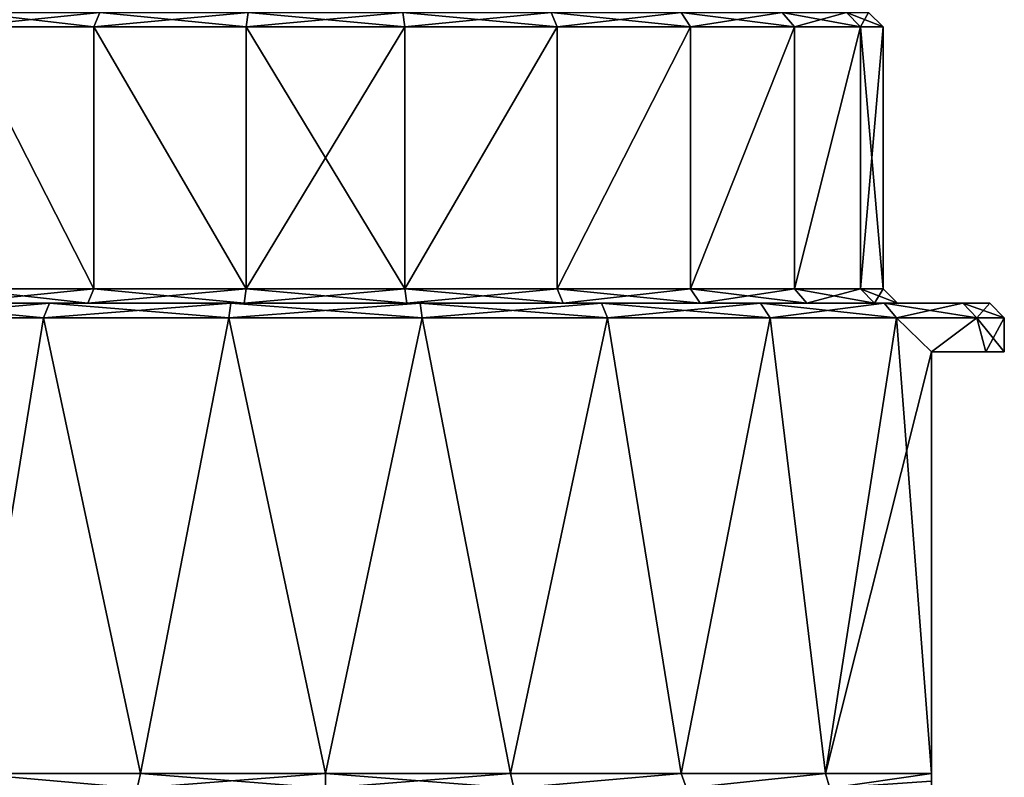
# Model space of a CAD drawing. Extents: x -54 to 446, y -6 to 1844.
# Tile 145 of 196: x -6 to 14, y 1760 to 1776. Entities that reach past the tile are written whole.
import ezdxf

# ---------------------------------------------------------------- set-up
doc = ezdxf.new("R2010")
doc.units = 0
doc.header["$LTSCALE"] = 52.148148
for name, color, linetype in [('1000', 7, 'CONTINUOUS'), ('1003', 7, 'CONTINUOUS'), ('1004', 7, 'CONTINUOUS'), ('1005', 7, 'CONTINUOUS'), ('1006', 7, 'CONTINUOUS'), ('1007', 7, 'CONTINUOUS'), ('1008', 7, 'CONTINUOUS'), ('1009', 7, 'CONTINUOUS'), ('1010', 7, 'CONTINUOUS'), ('1048', 7, 'CONTINUOUS'), ('1049', 7, 'CONTINUOUS'), ('991', 7, 'CONTINUOUS'), ('992', 7, 'CONTINUOUS'), ('993', 7, 'CONTINUOUS'), ('999', 7, 'CONTINUOUS')]:
    doc.layers.add(name, color=color, linetype=linetype)

msp = doc.modelspace()

# ---------------------------------------------------------------- linework, layer by layer
at = {"layer": '1000', "linetype": 'CONTINUOUS'}
for points in [[(-9.168, 1769.7, -10.58), (-5.816, 1769.7, -12.735), (-7.339, 1760.3, -11.922), (-9.168, 1769.7, -10.58)], [(-7.339, 1760.3, -11.922), (-5.816, 1769.7, -12.735), (-3.814, 1760.3, -13.47), (-7.339, 1760.3, -11.922)], [(-5.816, 1769.7, -12.735), (-1.992, 1769.7, -13.858), (-3.814, 1760.3, -13.47), (-5.816, 1769.7, -12.735)], [(-3.814, 1760.3, -13.47), (-1.992, 1769.7, -13.858), (0, 1760.3, -14), (-3.814, 1760.3, -13.47)], [(-1.992, 1769.7, -13.858), (1.992, 1769.7, -13.858), (0, 1760.3, -14), (-1.992, 1769.7, -13.858)], [(0, 1760.3, -14), (1.992, 1769.7, -13.858), (3.814, 1760.3, -13.47), (0, 1760.3, -14)], [(1.992, 1769.7, -13.858), (5.816, 1769.7, -12.735), (3.814, 1760.3, -13.47), (1.992, 1769.7, -13.858)], [(3.814, 1760.3, -13.47), (5.816, 1769.7, -12.735), (7.339, 1760.3, -11.922), (3.814, 1760.3, -13.47)], [(5.816, 1769.7, -12.735), (9.168, 1769.7, -10.58), (7.339, 1760.3, -11.922), (5.816, 1769.7, -12.735)], [(7.339, 1760.3, -11.922), (9.168, 1769.7, -10.58), (10.31, 1760.3, -9.472), (7.339, 1760.3, -11.922)], [(9.168, 1769.7, -10.58), (11.778, 1769.7, -7.569), (10.31, 1760.3, -9.472), (9.168, 1769.7, -10.58)], [(11.778, 1769.7, -7.569), (12.5, 1769, -6.305), (10.31, 1760.3, -9.472), (11.778, 1769.7, -7.569)], [(13.433, 1769.7, -3.944), (12.5, 1769, -6.305), (11.778, 1769.7, -7.569), (13.433, 1769.7, -3.944)], [(13.62, 1769, -3.241), (12.5, 1769, -6.305), (13.433, 1769.7, -3.944), (13.62, 1769, -3.241)], [(14, 1769.7), (13.62, 1769, -3.241), (13.433, 1769.7, -3.944), (14, 1769.7)], [(14, 1769.7), (14, 1769), (13.62, 1769, -3.241), (14, 1769.7)], [(10.31, 1760.3, -9.472), (12.5, 1769, -6.305), (12.5, 1760.3, -6.305), (10.31, 1760.3, -9.472)]]:
    msp.add_3dface(points, dxfattribs=at)
at = {"layer": '1003', "linetype": 'CONTINUOUS'}
for points in [[(-7.339, 1760.3, 11.922), (-7.446, 1760, 11.5), (-3.882, 1760, 13.139), (-7.339, 1760.3, 11.922)], [(-3.814, 1760.3, 13.47), (-7.339, 1760.3, 11.922), (-3.882, 1760, 13.139), (-3.814, 1760.3, 13.47)], [(-3.814, 1760.3, 13.47), (-3.882, 1760, 13.139), (0, 1760, 13.7), (-3.814, 1760.3, 13.47)], [(0, 1760.3, 14), (-3.814, 1760.3, 13.47), (0, 1760, 13.7), (0, 1760.3, 14)], [(3.814, 1760.3, 13.47), (0, 1760.3, 14), (3.882, 1760, 13.139), (3.814, 1760.3, 13.47)], [(0, 1760.3, 14), (0, 1760, 13.7), (3.882, 1760, 13.139), (0, 1760.3, 14)], [(7.339, 1760.3, 11.922), (3.814, 1760.3, 13.47), (3.882, 1760, 13.139), (7.339, 1760.3, 11.922)], [(7.339, 1760.3, 11.922), (3.882, 1760, 13.139), (7.446, 1760, 11.5), (7.339, 1760.3, 11.922)], [(10.31, 1760.3, 9.472), (7.339, 1760.3, 11.922), (7.446, 1760, 11.5), (10.31, 1760.3, 9.472)], [(10.31, 1760.3, 9.472), (7.446, 1760, 11.5), (10.399, 1760, 8.919), (10.31, 1760.3, 9.472)], [(12.5, 1760.3, 6.305), (10.31, 1760.3, 9.472), (10.399, 1760, 8.919), (12.5, 1760.3, 6.305)], [(12.5, 1760.3, 6.305), (10.399, 1760, 8.919), (12.5, 1760.145, 5.954), (12.5, 1760.3, 6.305)]]:
    msp.add_3dface(points, dxfattribs=at)
at = {"layer": '1004', "linetype": 'CONTINUOUS'}
for points in [[(-3.882, 1760, -13.139), (-7.446, 1760, -11.5), (-7.339, 1760.3, -11.922), (-3.882, 1760, -13.139)], [(-3.882, 1760, -13.139), (-7.339, 1760.3, -11.922), (-3.814, 1760.3, -13.47), (-3.882, 1760, -13.139)], [(0, 1760, -13.7), (-3.882, 1760, -13.139), (0, 1760.3, -14), (0, 1760, -13.7)], [(-3.882, 1760, -13.139), (-3.814, 1760.3, -13.47), (0, 1760.3, -14), (-3.882, 1760, -13.139)], [(3.882, 1760, -13.139), (0, 1760, -13.7), (3.814, 1760.3, -13.47), (3.882, 1760, -13.139)], [(0, 1760, -13.7), (0, 1760.3, -14), (3.814, 1760.3, -13.47), (0, 1760, -13.7)], [(3.882, 1760, -13.139), (3.814, 1760.3, -13.47), (7.339, 1760.3, -11.922), (3.882, 1760, -13.139)], [(7.446, 1760, -11.5), (3.882, 1760, -13.139), (7.339, 1760.3, -11.922), (7.446, 1760, -11.5)], [(7.446, 1760, -11.5), (7.339, 1760.3, -11.922), (10.31, 1760.3, -9.472), (7.446, 1760, -11.5)], [(10.399, 1760, -8.919), (7.446, 1760, -11.5), (10.31, 1760.3, -9.472), (10.399, 1760, -8.919)], [(10.399, 1760, -8.919), (10.31, 1760.3, -9.472), (12.5, 1760.3, -6.305), (10.399, 1760, -8.919)], [(10.399, 1760, -8.919), (12.5, 1760.3, -6.305), (12.5, 1760.145, -5.954), (10.399, 1760, -8.919)]]:
    msp.add_3dface(points, dxfattribs=at)
at = {"layer": '1005', "linetype": 'CONTINUOUS'}
for points in [[(-9.168, 1769.7, 10.58), (-5.816, 1769.7, 12.735), (-8.972, 1770, 10.354), (-9.168, 1769.7, 10.58)], [(-5.816, 1769.7, 12.735), (-5.691, 1770, 12.462), (-8.972, 1770, 10.354), (-5.816, 1769.7, 12.735)], [(-5.816, 1769.7, 12.735), (-1.992, 1769.7, 13.858), (-5.691, 1770, 12.462), (-5.816, 1769.7, 12.735)], [(-1.992, 1769.7, 13.858), (-1.95, 1770, 13.561), (-5.691, 1770, 12.462), (-1.992, 1769.7, 13.858)], [(-1.992, 1769.7, 13.858), (1.992, 1769.7, 13.858), (-1.95, 1770, 13.561), (-1.992, 1769.7, 13.858)], [(1.992, 1769.7, 13.858), (1.95, 1770, 13.561), (-1.95, 1770, 13.561), (1.992, 1769.7, 13.858)], [(1.992, 1769.7, 13.858), (5.816, 1769.7, 12.735), (1.95, 1770, 13.561), (1.992, 1769.7, 13.858)], [(5.816, 1769.7, 12.735), (5.691, 1770, 12.462), (1.95, 1770, 13.561), (5.816, 1769.7, 12.735)], [(5.816, 1769.7, 12.735), (9.168, 1769.7, 10.58), (5.691, 1770, 12.462), (5.816, 1769.7, 12.735)], [(9.168, 1769.7, 10.58), (8.972, 1770, 10.354), (5.691, 1770, 12.462), (9.168, 1769.7, 10.58)], [(9.168, 1769.7, 10.58), (11.778, 1769.7, 7.569), (8.972, 1770, 10.354), (9.168, 1769.7, 10.58)], [(11.778, 1769.7, 7.569), (11.525, 1770, 7.407), (8.972, 1770, 10.354), (11.778, 1769.7, 7.569)], [(11.778, 1769.7, 7.569), (13.433, 1769.7, 3.944), (11.525, 1770, 7.407), (11.778, 1769.7, 7.569)], [(13.433, 1769.7, 3.944), (13.145, 1770, 3.86), (11.525, 1770, 7.407), (13.433, 1769.7, 3.944)], [(13.433, 1769.7, 3.944), (14, 1769.7), (13.145, 1770, 3.86), (13.433, 1769.7, 3.944)], [(14, 1769.7), (13.7, 1770), (13.145, 1770, 3.86), (14, 1769.7)]]:
    msp.add_3dface(points, dxfattribs=at)
at = {"layer": '1006', "linetype": 'CONTINUOUS'}
for points in [[(-5.816, 1769.7, -12.735), (-9.168, 1769.7, -10.58), (-5.691, 1770, -12.462), (-5.816, 1769.7, -12.735)], [(-9.168, 1769.7, -10.58), (-8.972, 1770, -10.354), (-5.691, 1770, -12.462), (-9.168, 1769.7, -10.58)], [(-1.992, 1769.7, -13.858), (-5.816, 1769.7, -12.735), (-1.95, 1770, -13.561), (-1.992, 1769.7, -13.858)], [(-5.816, 1769.7, -12.735), (-5.691, 1770, -12.462), (-1.95, 1770, -13.561), (-5.816, 1769.7, -12.735)], [(1.992, 1769.7, -13.858), (-1.992, 1769.7, -13.858), (1.95, 1770, -13.561), (1.992, 1769.7, -13.858)], [(-1.992, 1769.7, -13.858), (-1.95, 1770, -13.561), (1.95, 1770, -13.561), (-1.992, 1769.7, -13.858)], [(1.992, 1769.7, -13.858), (1.95, 1770, -13.561), (5.691, 1770, -12.462), (1.992, 1769.7, -13.858)], [(5.816, 1769.7, -12.735), (1.992, 1769.7, -13.858), (5.691, 1770, -12.462), (5.816, 1769.7, -12.735)], [(5.816, 1769.7, -12.735), (5.691, 1770, -12.462), (8.972, 1770, -10.354), (5.816, 1769.7, -12.735)], [(9.168, 1769.7, -10.58), (5.816, 1769.7, -12.735), (8.972, 1770, -10.354), (9.168, 1769.7, -10.58)], [(9.168, 1769.7, -10.58), (8.972, 1770, -10.354), (11.525, 1770, -7.407), (9.168, 1769.7, -10.58)], [(11.778, 1769.7, -7.569), (9.168, 1769.7, -10.58), (11.525, 1770, -7.407), (11.778, 1769.7, -7.569)], [(11.778, 1769.7, -7.569), (11.525, 1770, -7.407), (13.145, 1770, -3.86), (11.778, 1769.7, -7.569)], [(13.433, 1769.7, -3.944), (11.778, 1769.7, -7.569), (13.145, 1770, -3.86), (13.433, 1769.7, -3.944)], [(13.433, 1769.7, -3.944), (13.145, 1770, -3.86), (13.7, 1770), (13.433, 1769.7, -3.944)], [(14, 1769.7), (13.433, 1769.7, -3.944), (13.7, 1770), (14, 1769.7)]]:
    msp.add_3dface(points, dxfattribs=at)
at = {"layer": '1007', "linetype": 'CONTINUOUS'}
for points in [[(-7.531, 1770.3, 8.691), (-7.728, 1770, 8.917), (-4.902, 1770, 10.733), (-7.531, 1770.3, 8.691)], [(-4.778, 1770.3, 10.461), (-7.531, 1770.3, 8.691), (-4.902, 1770, 10.733), (-4.778, 1770.3, 10.461)], [(-4.778, 1770.3, 10.461), (-4.902, 1770, 10.733), (-1.679, 1770, 11.68), (-4.778, 1770.3, 10.461)], [(-1.637, 1770.3, 11.383), (-4.778, 1770.3, 10.461), (-1.679, 1770, 11.68), (-1.637, 1770.3, 11.383)], [(-1.637, 1770.3, 11.383), (-1.679, 1770, 11.68), (1.679, 1770, 11.68), (-1.637, 1770.3, 11.383)], [(1.637, 1770.3, 11.383), (-1.637, 1770.3, 11.383), (1.679, 1770, 11.68), (1.637, 1770.3, 11.383)], [(4.778, 1770.3, 10.461), (1.637, 1770.3, 11.383), (4.902, 1770, 10.733), (4.778, 1770.3, 10.461)], [(1.637, 1770.3, 11.383), (1.679, 1770, 11.68), (4.902, 1770, 10.733), (1.637, 1770.3, 11.383)], [(7.531, 1770.3, 8.691), (4.778, 1770.3, 10.461), (7.728, 1770, 8.917), (7.531, 1770.3, 8.691)], [(4.778, 1770.3, 10.461), (4.902, 1770, 10.733), (7.728, 1770, 8.917), (4.778, 1770.3, 10.461)], [(9.675, 1770.3, 6.217), (7.531, 1770.3, 8.691), (9.927, 1770, 6.379), (9.675, 1770.3, 6.217)], [(7.531, 1770.3, 8.691), (7.728, 1770, 8.917), (9.927, 1770, 6.379), (7.531, 1770.3, 8.691)], [(11.034, 1770.3, 3.239), (9.675, 1770.3, 6.217), (11.322, 1770, 3.323), (11.034, 1770.3, 3.239)], [(9.675, 1770.3, 6.217), (9.927, 1770, 6.379), (11.322, 1770, 3.323), (9.675, 1770.3, 6.217)], [(11.5, 1770.3), (11.034, 1770.3, 3.239), (11.8, 1770), (11.5, 1770.3)], [(11.8, 1770), (11.034, 1770.3, 3.239), (11.322, 1770, 3.323), (11.8, 1770)]]:
    msp.add_3dface(points, dxfattribs=at)
at = {"layer": '1008', "linetype": 'CONTINUOUS'}
for points in [[(-4.902, 1770, -10.733), (-7.728, 1770, -8.917), (-4.778, 1770.3, -10.461), (-4.902, 1770, -10.733)], [(-7.728, 1770, -8.917), (-7.531, 1770.3, -8.691), (-4.778, 1770.3, -10.461), (-7.728, 1770, -8.917)], [(-1.679, 1770, -11.68), (-4.902, 1770, -10.733), (-1.637, 1770.3, -11.383), (-1.679, 1770, -11.68)], [(-4.902, 1770, -10.733), (-4.778, 1770.3, -10.461), (-1.637, 1770.3, -11.383), (-4.902, 1770, -10.733)], [(1.679, 1770, -11.68), (-1.679, 1770, -11.68), (1.637, 1770.3, -11.383), (1.679, 1770, -11.68)], [(-1.679, 1770, -11.68), (-1.637, 1770.3, -11.383), (1.637, 1770.3, -11.383), (-1.679, 1770, -11.68)], [(1.679, 1770, -11.68), (1.637, 1770.3, -11.383), (4.778, 1770.3, -10.461), (1.679, 1770, -11.68)], [(4.902, 1770, -10.733), (1.679, 1770, -11.68), (4.778, 1770.3, -10.461), (4.902, 1770, -10.733)], [(4.902, 1770, -10.733), (4.778, 1770.3, -10.461), (7.531, 1770.3, -8.691), (4.902, 1770, -10.733)], [(7.728, 1770, -8.917), (4.902, 1770, -10.733), (7.531, 1770.3, -8.691), (7.728, 1770, -8.917)], [(7.728, 1770, -8.917), (7.531, 1770.3, -8.691), (9.675, 1770.3, -6.217), (7.728, 1770, -8.917)], [(9.927, 1770, -6.379), (7.728, 1770, -8.917), (9.675, 1770.3, -6.217), (9.927, 1770, -6.379)], [(9.927, 1770, -6.379), (9.675, 1770.3, -6.217), (11.034, 1770.3, -3.239), (9.927, 1770, -6.379)], [(11.322, 1770, -3.323), (9.927, 1770, -6.379), (11.034, 1770.3, -3.239), (11.322, 1770, -3.323)], [(11.5, 1770.3), (11.322, 1770, -3.323), (11.034, 1770.3, -3.239), (11.5, 1770.3)], [(11.5, 1770.3), (11.8, 1770), (11.322, 1770, -3.323), (11.5, 1770.3)]]:
    msp.add_3dface(points, dxfattribs=at)
at = {"layer": '1009', "linetype": 'CONTINUOUS'}
for points in [[(-7.334, 1776, 8.464), (-7.531, 1775.7, 8.691), (-4.777, 1775.7, 10.461), (-7.334, 1776, 8.464)], [(-4.653, 1776, 10.188), (-7.334, 1776, 8.464), (-4.777, 1775.7, 10.461), (-4.653, 1776, 10.188)], [(-4.653, 1776, 10.188), (-4.777, 1775.7, 10.461), (-1.637, 1775.7, 11.383), (-4.653, 1776, 10.188)], [(-1.594, 1776, 11.086), (-4.653, 1776, 10.188), (-1.637, 1775.7, 11.383), (-1.594, 1776, 11.086)], [(-1.594, 1776, 11.086), (-1.637, 1775.7, 11.383), (1.637, 1775.7, 11.383), (-1.594, 1776, 11.086)], [(1.594, 1776, 11.086), (-1.594, 1776, 11.086), (1.637, 1775.7, 11.383), (1.594, 1776, 11.086)], [(4.653, 1776, 10.188), (1.594, 1776, 11.086), (4.777, 1775.7, 10.461), (4.653, 1776, 10.188)], [(1.594, 1776, 11.086), (1.637, 1775.7, 11.383), (4.777, 1775.7, 10.461), (1.594, 1776, 11.086)], [(7.334, 1776, 8.464), (4.653, 1776, 10.188), (7.531, 1775.7, 8.691), (7.334, 1776, 8.464)], [(4.653, 1776, 10.188), (4.777, 1775.7, 10.461), (7.531, 1775.7, 8.691), (4.653, 1776, 10.188)], [(9.422, 1776, 6.055), (7.334, 1776, 8.464), (9.674, 1775.7, 6.217), (9.422, 1776, 6.055)], [(7.334, 1776, 8.464), (7.531, 1775.7, 8.691), (9.674, 1775.7, 6.217), (7.334, 1776, 8.464)], [(10.746, 1776, 3.155), (9.422, 1776, 6.055), (11.034, 1775.7, 3.24), (10.746, 1776, 3.155)], [(9.422, 1776, 6.055), (9.674, 1775.7, 6.217), (11.034, 1775.7, 3.24), (9.422, 1776, 6.055)], [(11.2, 1776), (10.746, 1776, 3.155), (11.5, 1775.7), (11.2, 1776)], [(11.5, 1775.7), (10.746, 1776, 3.155), (11.034, 1775.7, 3.24), (11.5, 1775.7)]]:
    msp.add_3dface(points, dxfattribs=at)
at = {"layer": '1010', "linetype": 'CONTINUOUS'}
for points in [[(-7.334, 1776, -8.464), (-4.653, 1776, -10.188), (-7.531, 1775.7, -8.691), (-7.334, 1776, -8.464)], [(-4.653, 1776, -10.188), (-4.777, 1775.7, -10.461), (-7.531, 1775.7, -8.691), (-4.653, 1776, -10.188)], [(-4.653, 1776, -10.188), (-1.594, 1776, -11.086), (-4.777, 1775.7, -10.461), (-4.653, 1776, -10.188)], [(-1.594, 1776, -11.086), (-1.637, 1775.7, -11.383), (-4.777, 1775.7, -10.461), (-1.594, 1776, -11.086)], [(-1.594, 1776, -11.086), (1.594, 1776, -11.086), (-1.637, 1775.7, -11.383), (-1.594, 1776, -11.086)], [(1.594, 1776, -11.086), (1.637, 1775.7, -11.383), (-1.637, 1775.7, -11.383), (1.594, 1776, -11.086)], [(1.594, 1776, -11.086), (4.653, 1776, -10.188), (1.637, 1775.7, -11.383), (1.594, 1776, -11.086)], [(4.653, 1776, -10.188), (4.777, 1775.7, -10.461), (1.637, 1775.7, -11.383), (4.653, 1776, -10.188)], [(4.653, 1776, -10.188), (7.334, 1776, -8.464), (4.777, 1775.7, -10.461), (4.653, 1776, -10.188)], [(7.334, 1776, -8.464), (7.531, 1775.7, -8.691), (4.777, 1775.7, -10.461), (7.334, 1776, -8.464)], [(7.334, 1776, -8.464), (9.422, 1776, -6.055), (7.531, 1775.7, -8.691), (7.334, 1776, -8.464)], [(9.422, 1776, -6.055), (9.674, 1775.7, -6.217), (7.531, 1775.7, -8.691), (9.422, 1776, -6.055)], [(9.422, 1776, -6.055), (10.746, 1776, -3.155), (9.674, 1775.7, -6.217), (9.422, 1776, -6.055)], [(10.746, 1776, -3.155), (11.034, 1775.7, -3.24), (9.674, 1775.7, -6.217), (10.746, 1776, -3.155)], [(10.746, 1776, -3.155), (11.2, 1776), (11.034, 1775.7, -3.24), (10.746, 1776, -3.155)], [(11.2, 1776), (11.5, 1775.7), (11.034, 1775.7, -3.24), (11.2, 1776)]]:
    msp.add_3dface(points, dxfattribs=at)
at = {"layer": '1048', "linetype": 'CONTINUOUS'}
for points in [[(13.62, 1769, 3.241), (12.5, 1769, 6.305), (13.62, 1769, -3.241), (13.62, 1769, 3.241)], [(12.5, 1769, 6.305), (12.5, 1769, -6.305), (13.62, 1769, -3.241), (12.5, 1769, 6.305)], [(14, 1769), (13.62, 1769, 3.241), (13.62, 1769, -3.241), (14, 1769)]]:
    msp.add_3dface(points, dxfattribs=at)
at = {"layer": '1049', "linetype": 'CONTINUOUS'}
for points in [[(12.5, 1769, 6.305), (12.5, 1760.3, 6.305), (12.5, 1760.145, 5.954), (12.5, 1769, 6.305)], [(12.5, 1760, -5.607), (12.5, 1769, 6.305), (12.5, 1760, 5.607), (12.5, 1760, -5.607)], [(12.5, 1769, 6.305), (12.5, 1760, -5.607), (12.5, 1760.145, -5.954), (12.5, 1769, 6.305)], [(12.5, 1760, 5.607), (12.5, 1769, 6.305), (12.5, 1760.145, 5.954), (12.5, 1760, 5.607)], [(12.5, 1769, -6.305), (12.5, 1769, 6.305), (12.5, 1760.3, -6.305), (12.5, 1769, -6.305)], [(12.5, 1760.3, -6.305), (12.5, 1769, 6.305), (12.5, 1760.145, -5.954), (12.5, 1760.3, -6.305)]]:
    msp.add_3dface(points, dxfattribs=at)
at = {"layer": '991', "linetype": 'CONTINUOUS'}
for points in [[(-7.531, 1770.3, 8.691), (-4.778, 1770.3, 10.461), (-7.531, 1775.7, 8.691), (-7.531, 1770.3, 8.691)], [(-7.531, 1775.7, 8.691), (-4.778, 1770.3, 10.461), (-4.777, 1775.7, 10.461), (-7.531, 1775.7, 8.691)], [(-4.778, 1770.3, 10.461), (-1.637, 1770.3, 11.383), (-4.777, 1775.7, 10.461), (-4.778, 1770.3, 10.461)], [(-4.777, 1775.7, 10.461), (-1.637, 1770.3, 11.383), (-1.637, 1775.7, 11.383), (-4.777, 1775.7, 10.461)], [(-1.637, 1770.3, 11.383), (1.637, 1770.3, 11.383), (-1.637, 1775.7, 11.383), (-1.637, 1770.3, 11.383)], [(-1.637, 1775.7, 11.383), (1.637, 1770.3, 11.383), (1.637, 1775.7, 11.383), (-1.637, 1775.7, 11.383)], [(1.637, 1770.3, 11.383), (4.778, 1770.3, 10.461), (4.777, 1775.7, 10.461), (1.637, 1770.3, 11.383)], [(1.637, 1775.7, 11.383), (1.637, 1770.3, 11.383), (4.777, 1775.7, 10.461), (1.637, 1775.7, 11.383)], [(4.777, 1775.7, 10.461), (4.778, 1770.3, 10.461), (7.531, 1775.7, 8.691), (4.777, 1775.7, 10.461)], [(4.778, 1770.3, 10.461), (7.531, 1770.3, 8.691), (7.531, 1775.7, 8.691), (4.778, 1770.3, 10.461)], [(7.531, 1770.3, 8.691), (9.675, 1770.3, 6.217), (9.674, 1775.7, 6.217), (7.531, 1770.3, 8.691)], [(7.531, 1775.7, 8.691), (7.531, 1770.3, 8.691), (9.674, 1775.7, 6.217), (7.531, 1775.7, 8.691)], [(9.674, 1775.7, 6.217), (9.675, 1770.3, 6.217), (11.034, 1775.7, 3.24), (9.674, 1775.7, 6.217)], [(9.675, 1770.3, 6.217), (11.034, 1770.3, 3.239), (11.034, 1775.7, 3.24), (9.675, 1770.3, 6.217)], [(11.5, 1770.3), (11.5, 1775.7), (11.034, 1775.7, 3.24), (11.5, 1770.3)], [(11.034, 1770.3, 3.239), (11.5, 1770.3), (11.034, 1775.7, 3.24), (11.034, 1770.3, 3.239)]]:
    msp.add_3dface(points, dxfattribs=at)
at = {"layer": '992', "linetype": 'CONTINUOUS'}
for points in [[(-4.902, 1770, -10.733), (-1.679, 1770, -11.68), (-8.972, 1770, -10.354), (-4.902, 1770, -10.733)], [(-8.972, 1770, -10.354), (-1.679, 1770, -11.68), (-5.691, 1770, -12.462), (-8.972, 1770, -10.354)], [(-7.728, 1770, -8.917), (-4.902, 1770, -10.733), (-8.972, 1770, -10.354), (-7.728, 1770, -8.917)], [(-4.902, 1770, 10.733), (-7.728, 1770, 8.917), (-8.972, 1770, 10.354), (-4.902, 1770, 10.733)], [(-5.691, 1770, 12.462), (-4.902, 1770, 10.733), (-8.972, 1770, 10.354), (-5.691, 1770, 12.462)], [(-5.691, 1770, -12.462), (-1.679, 1770, -11.68), (5.691, 1770, -12.462), (-5.691, 1770, -12.462)], [(-1.679, 1770, 11.68), (-4.902, 1770, 10.733), (-5.691, 1770, 12.462), (-1.679, 1770, 11.68)], [(1.679, 1770, 11.68), (-1.679, 1770, 11.68), (-5.691, 1770, 12.462), (1.679, 1770, 11.68)], [(5.691, 1770, 12.462), (1.679, 1770, 11.68), (-5.691, 1770, 12.462), (5.691, 1770, 12.462)], [(-1.95, 1770, -13.561), (-5.691, 1770, -12.462), (1.95, 1770, -13.561), (-1.95, 1770, -13.561)], [(1.95, 1770, -13.561), (-5.691, 1770, -12.462), (5.691, 1770, -12.462), (1.95, 1770, -13.561)], [(-1.95, 1770, 13.561), (5.691, 1770, 12.462), (-5.691, 1770, 12.462), (-1.95, 1770, 13.561)], [(1.95, 1770, 13.561), (5.691, 1770, 12.462), (-1.95, 1770, 13.561), (1.95, 1770, 13.561)], [(-1.679, 1770, -11.68), (1.679, 1770, -11.68), (5.691, 1770, -12.462), (-1.679, 1770, -11.68)], [(1.679, 1770, -11.68), (4.902, 1770, -10.733), (5.691, 1770, -12.462), (1.679, 1770, -11.68)], [(4.902, 1770, 10.733), (1.679, 1770, 11.68), (8.972, 1770, 10.354), (4.902, 1770, 10.733)], [(8.972, 1770, 10.354), (1.679, 1770, 11.68), (5.691, 1770, 12.462), (8.972, 1770, 10.354)], [(4.902, 1770, -10.733), (7.728, 1770, -8.917), (8.972, 1770, -10.354), (4.902, 1770, -10.733)], [(5.691, 1770, -12.462), (4.902, 1770, -10.733), (8.972, 1770, -10.354), (5.691, 1770, -12.462)], [(7.728, 1770, 8.917), (4.902, 1770, 10.733), (8.972, 1770, 10.354), (7.728, 1770, 8.917)], [(7.728, 1770, -8.917), (9.927, 1770, -6.379), (11.525, 1770, -7.407), (7.728, 1770, -8.917)], [(8.972, 1770, -10.354), (7.728, 1770, -8.917), (11.525, 1770, -7.407), (8.972, 1770, -10.354)], [(9.927, 1770, 6.379), (7.728, 1770, 8.917), (11.525, 1770, 7.407), (9.927, 1770, 6.379)], [(11.525, 1770, 7.407), (7.728, 1770, 8.917), (8.972, 1770, 10.354), (11.525, 1770, 7.407)], [(9.927, 1770, -6.379), (11.322, 1770, -3.323), (13.145, 1770, -3.86), (9.927, 1770, -6.379)], [(11.525, 1770, -7.407), (9.927, 1770, -6.379), (13.145, 1770, -3.86), (11.525, 1770, -7.407)], [(11.322, 1770, 3.323), (9.927, 1770, 6.379), (13.145, 1770, 3.86), (11.322, 1770, 3.323)], [(13.145, 1770, 3.86), (9.927, 1770, 6.379), (11.525, 1770, 7.407), (13.145, 1770, 3.86)], [(11.322, 1770, -3.323), (11.8, 1770), (13.145, 1770, -3.86), (11.322, 1770, -3.323)], [(11.8, 1770), (11.322, 1770, 3.323), (13.7, 1770), (11.8, 1770)], [(13.7, 1770), (11.322, 1770, 3.323), (13.145, 1770, 3.86), (13.7, 1770)], [(13.145, 1770, -3.86), (11.8, 1770), (13.7, 1770), (13.145, 1770, -3.86)]]:
    msp.add_3dface(points, dxfattribs=at)
at = {"layer": '993', "linetype": 'CONTINUOUS'}
for points in [[(-5.816, 1769.7, 12.735), (-9.168, 1769.7, 10.58), (-7.339, 1760.3, 11.922), (-5.816, 1769.7, 12.735)], [(-3.814, 1760.3, 13.47), (-5.816, 1769.7, 12.735), (-7.339, 1760.3, 11.922), (-3.814, 1760.3, 13.47)], [(-1.992, 1769.7, 13.858), (-5.816, 1769.7, 12.735), (-3.814, 1760.3, 13.47), (-1.992, 1769.7, 13.858)], [(0, 1760.3, 14), (-1.992, 1769.7, 13.858), (-3.814, 1760.3, 13.47), (0, 1760.3, 14)], [(1.992, 1769.7, 13.858), (-1.992, 1769.7, 13.858), (0, 1760.3, 14), (1.992, 1769.7, 13.858)], [(3.814, 1760.3, 13.47), (1.992, 1769.7, 13.858), (0, 1760.3, 14), (3.814, 1760.3, 13.47)], [(5.816, 1769.7, 12.735), (1.992, 1769.7, 13.858), (3.814, 1760.3, 13.47), (5.816, 1769.7, 12.735)], [(7.339, 1760.3, 11.922), (5.816, 1769.7, 12.735), (3.814, 1760.3, 13.47), (7.339, 1760.3, 11.922)], [(9.168, 1769.7, 10.58), (5.816, 1769.7, 12.735), (7.339, 1760.3, 11.922), (9.168, 1769.7, 10.58)], [(10.31, 1760.3, 9.472), (9.168, 1769.7, 10.58), (7.339, 1760.3, 11.922), (10.31, 1760.3, 9.472)], [(11.778, 1769.7, 7.569), (9.168, 1769.7, 10.58), (10.31, 1760.3, 9.472), (11.778, 1769.7, 7.569)], [(12.5, 1760.3, 6.305), (11.778, 1769.7, 7.569), (10.31, 1760.3, 9.472), (12.5, 1760.3, 6.305)], [(13.433, 1769.7, 3.944), (11.778, 1769.7, 7.569), (12.5, 1769, 6.305), (13.433, 1769.7, 3.944)], [(12.5, 1769, 6.305), (11.778, 1769.7, 7.569), (12.5, 1760.3, 6.305), (12.5, 1769, 6.305)], [(13.62, 1769, 3.241), (13.433, 1769.7, 3.944), (12.5, 1769, 6.305), (13.62, 1769, 3.241)], [(14, 1769.7), (13.433, 1769.7, 3.944), (14, 1769), (14, 1769.7)], [(14, 1769), (13.433, 1769.7, 3.944), (13.62, 1769, 3.241), (14, 1769)]]:
    msp.add_3dface(points, dxfattribs=at)
at = {"layer": '999', "linetype": 'CONTINUOUS'}
for points in [[(-4.778, 1770.3, -10.461), (-7.531, 1770.3, -8.691), (-7.531, 1775.7, -8.691), (-4.778, 1770.3, -10.461)], [(-4.777, 1775.7, -10.461), (-4.778, 1770.3, -10.461), (-7.531, 1775.7, -8.691), (-4.777, 1775.7, -10.461)], [(-1.637, 1770.3, -11.383), (-4.778, 1770.3, -10.461), (-4.777, 1775.7, -10.461), (-1.637, 1770.3, -11.383)], [(-1.637, 1775.7, -11.383), (-1.637, 1770.3, -11.383), (-4.777, 1775.7, -10.461), (-1.637, 1775.7, -11.383)], [(1.637, 1770.3, -11.383), (-1.637, 1770.3, -11.383), (1.637, 1775.7, -11.383), (1.637, 1770.3, -11.383)], [(1.637, 1775.7, -11.383), (-1.637, 1770.3, -11.383), (-1.637, 1775.7, -11.383), (1.637, 1775.7, -11.383)], [(4.778, 1770.3, -10.461), (1.637, 1770.3, -11.383), (4.777, 1775.7, -10.461), (4.778, 1770.3, -10.461)], [(4.777, 1775.7, -10.461), (1.637, 1770.3, -11.383), (1.637, 1775.7, -11.383), (4.777, 1775.7, -10.461)], [(7.531, 1775.7, -8.691), (4.778, 1770.3, -10.461), (4.777, 1775.7, -10.461), (7.531, 1775.7, -8.691)], [(7.531, 1770.3, -8.691), (4.778, 1770.3, -10.461), (7.531, 1775.7, -8.691), (7.531, 1770.3, -8.691)], [(9.675, 1770.3, -6.217), (7.531, 1770.3, -8.691), (9.674, 1775.7, -6.217), (9.675, 1770.3, -6.217)], [(9.674, 1775.7, -6.217), (7.531, 1770.3, -8.691), (7.531, 1775.7, -8.691), (9.674, 1775.7, -6.217)], [(11.034, 1775.7, -3.24), (9.675, 1770.3, -6.217), (9.674, 1775.7, -6.217), (11.034, 1775.7, -3.24)], [(11.034, 1770.3, -3.239), (9.675, 1770.3, -6.217), (11.034, 1775.7, -3.24), (11.034, 1770.3, -3.239)], [(11.5, 1775.7), (11.5, 1770.3), (11.034, 1770.3, -3.239), (11.5, 1775.7)], [(11.5, 1775.7), (11.034, 1770.3, -3.239), (11.034, 1775.7, -3.24), (11.5, 1775.7)]]:
    msp.add_3dface(points, dxfattribs=at)

doc.saveas('drawing.dxf')
